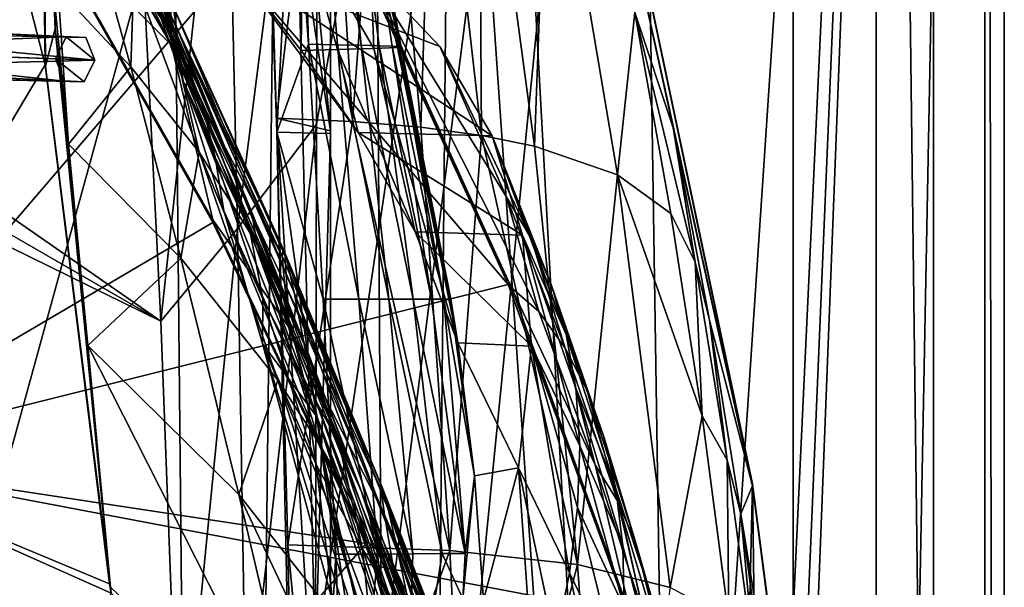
# Model space of a CAD drawing. Header units: metres. Extents: x -1004 to 0, y -808 to 0.
# Tile 104 of 122: x -77 to 0, y -266 to -222. Entities that reach past the tile are written whole.
import ezdxf

# ---------------------------------------------------------------- set-up
doc = ezdxf.new("R2010")
doc.units = ezdxf.units.M

msp = doc.modelspace()

# ---------------------------------------------------------------- linework, layer by layer
at = {"layer": 'top01'}
for points in [[(-5.519217, -35.401562, 163.059708), (-38.838268, -744.103516, 163.059708), (-52.518909, -738.401428, 163.059708)], [(-52.518909, -738.401428, 163.059708), (-52.518909, -65.543846, 163.059708), (-5.519217, -35.401562, 163.059708)], [(-5.519217, -35.401562, 2063.059814), (-52.518909, -65.543846, 2063.059814), (-52.518909, -738.401428, 2063.059814)], [(-38.838268, -744.103516, 2063.059814), (-5.519217, -35.401562, 2063.059814), (-52.518909, -738.401428, 2063.059814)], [(-5.519217, -35.401562, 163.059708), (-35.448151, -746.330383, 163.059708), (-38.838268, -744.103516, 163.059708)], [(-38.838268, -744.103516, 2063.059814), (-35.448151, -746.330383, 2063.059814), (-5.519217, -35.401562, 2063.059814)], [(-33.221333, -749.720459, 163.059708), (-35.448151, -746.330383, 163.059708), (-5.519217, -35.401562, 163.059708)], [(-35.448151, -746.330383, 2063.059814), (-33.221333, -749.720459, 2063.059814), (-5.519217, -35.401562, 2063.059814)], [(-5.519217, -789.40155, 163.059708), (-33.221333, -749.720459, 163.059708), (-5.519217, -35.401562, 163.059708)], [(-5.519217, -35.401562, 2063.059814), (-33.221333, -749.720459, 2063.059814), (-5.519217, -789.40155, 2063.059814)], [(-5.519217, -789.40155, 163.059708), (-5.519217, -35.401562, 163.059708), (-5.519217, -789.40155, 173.920044)], [(-5.519217, -35.401562, 163.059708), (-5.519217, -35.401562, 2063.059814), (-5.519217, -789.40155, 173.920044)], [(-5.519217, -789.40155, 173.920044), (-5.519217, -35.401562, 2063.059814), (-5.519217, -789.40155, 2051.920166)], [(-5.519217, -35.401562, 2063.059814), (-5.519217, -789.40155, 2063.059814), (-5.519217, -789.40155, 2051.920166)], [(-52.518909, -738.401428, 163.059708), (-52.518909, -397.134613, 182.490646), (-52.518909, -65.543846, 163.059708)], [(-52.518909, -397.134613, 182.490646), (-52.518909, -313.811188, 184.444244), (-52.518909, -65.543846, 163.059708)], [(-52.518909, -65.543846, 163.059708), (-52.518909, -313.811188, 184.444244), (-52.518909, -230.718582, 189.861099)], [(-52.518909, -230.718582, 189.861099), (-52.518909, -148.071564, 198.713043), (-52.518909, -65.543846, 163.059708)], [(-52.518909, -65.543846, 2063.059814), (-52.518909, -163.642868, 2029.060913), (-52.518909, -230.515762, 2035.961548)], [(-52.518909, -230.515762, 2035.961548), (-52.518909, -297.582825, 2040.610718), (-52.518909, -65.543846, 2063.059814)], [(-52.518909, -297.582825, 2040.610718), (-52.518909, -364.768219, 2043.003296), (-52.518909, -65.543846, 2063.059814)], [(-52.518909, -65.543846, 2063.059814), (-52.518909, -364.768219, 2043.003296), (-52.518909, -431.996094, 2043.136353)], [(-52.518909, -65.543846, 2063.059814), (-52.518909, -431.996094, 2043.136353), (-52.518909, -738.401428, 2063.059814)], [(-59.636391, -148.182892, 198.698776), (-52.518909, -148.071564, 198.713043), (-56.693977, -230.627045, 189.868988)], [(-52.518909, -148.071564, 198.713043), (-52.518909, -230.718582, 189.861099), (-56.693977, -230.627045, 189.868988)], [(-56.693977, -230.627045, 189.868988), (-54.223328, -223.773712, 216.861618), (-59.636391, -148.182892, 198.698776)], [(-54.223328, -223.773712, 216.861618), (-55.330883, -184.142426, 246.909286), (-59.636391, -148.182892, 198.698776)], [(-61.087505, -576.499146, 1606.941772), (-65.214355, -155.633453, 1606.83374), (-83.119179, -192.971008, 1606.364868)], [(-56.344517, -160.524841, 1607.06604), (-65.214355, -155.633453, 1606.83374), (-61.087505, -576.499146, 1606.941772)], [(-46.821205, -562.338135, 1607.315308), (-56.344517, -160.524841, 1607.06604), (-61.087505, -576.499146, 1606.941772)], [(-49.162487, -166.60463, 1607.254028), (-56.344517, -160.524841, 1607.06604), (-46.821205, -562.338135, 1607.315308)], [(-52.518909, -230.515762, 2035.961548), (-59.017948, -163.148102, 2029.001343), (-57.781006, -196.305557, 2032.71521)], [(-52.518909, -230.515762, 2035.961548), (-52.518909, -163.642868, 2029.060913), (-59.017948, -163.148102, 2029.001343)], [(-43.078049, -174.221146, 1607.413452), (-49.162487, -166.60463, 1607.254028), (-46.821205, -562.338135, 1607.315308)], [(-43.078049, -174.221146, 1607.413452), (-46.821205, -562.338135, 1607.315308), (-24.081987, -448.915588, 1607.910889)], [(-38.620052, -182.838486, 1607.530151), (-43.078049, -174.221146, 1607.413452), (-24.081987, -448.915588, 1607.910889)], [(-24.081987, -448.915588, 1607.910889), (-27.595251, -220.148819, 1607.818848), (-38.620052, -182.838486, 1607.530151)], [(-50.132492, -223.848969, 269.877533), (-55.330883, -184.142426, 246.909286), (-51.968132, -223.81134, 243.332199)], [(-55.330883, -184.142426, 246.909286), (-54.223328, -223.773712, 216.861618), (-51.968132, -223.81134, 243.332199)], [(-53.799156, -184.277512, 299.623077), (-55.330883, -184.142426, 246.909286), (-50.132492, -223.848969, 269.877533)], [(-83.119186, -192.971069, 1566.653564), (-75.284424, -184.567337, 1566.448486), (-74.757896, -225.377197, 1566.434692)], [(-74.727684, -225.482193, 1564.438721), (-75.284424, -184.567337, 1566.448486), (-75.273209, -184.565155, 1564.705811)], [(-74.757896, -225.377197, 1566.434692), (-75.284424, -184.567337, 1566.448486), (-74.727684, -225.482193, 1564.438721)], [(-74.727684, -225.482193, 1564.438721), (-75.273209, -184.565155, 1564.705811), (-74.916039, -200.4319, 1452.43396)], [(-53.632545, -184.412582, 352.519806), (-53.799156, -184.277512, 299.623077), (-47.725903, -223.924225, 323.15625)], [(-47.725903, -223.924225, 323.15625), (-53.799156, -184.277512, 299.623077), (-48.717937, -223.886597, 296.488586)], [(-53.799156, -184.277512, 299.623077), (-50.132492, -223.848969, 269.877533), (-48.717937, -223.886597, 296.488586)], [(-50.696854, -204.273911, 351.129395), (-53.632545, -184.412582, 352.519806), (-47.725903, -223.924225, 323.15625)], [(-74.681694, -187.296432, 1339.741455), (-73.988403, -222.570435, 1452.46936), (-74.916039, -200.4319, 1452.43396)], [(-74.681694, -187.296432, 1339.741455), (-74.584885, -207.290405, 1339.773071), (-73.988403, -222.570435, 1452.46936)], [(-93.052856, -256.108002, 658.90332), (-75.353905, -213.525452, 659.36676), (-83.119179, -192.971008, 659.163452)], [(-83.119179, -192.971008, 1606.364868), (-93.052856, -256.108002, 1606.104736), (-61.087505, -576.499146, 1606.941772)], [(-93.052849, -256.107941, 1566.913696), (-83.119186, -192.971069, 1566.653564), (-74.757896, -225.377197, 1566.434692)], [(-93.052055, -256.101715, 619.916809), (-83.120438, -192.977798, 619.656738), (-60.03743, -217.585892, 619.052307)], [(-56.725868, -229.523438, 2035.875732), (-57.781006, -196.305557, 2032.71521), (-52.836349, -196.75174, 2006.551758)], [(-56.725868, -229.523438, 2035.875732), (-52.518909, -230.515762, 2035.961548), (-57.781006, -196.305557, 2032.71521)], [(-50.804909, -229.783447, 2009.645752), (-56.725868, -229.523438, 2035.875732), (-52.836349, -196.75174, 2006.551758)], [(-52.836349, -196.75174, 2006.551758), (-48.386391, -197.406189, 1980.285522), (-50.804909, -229.783447, 2009.645752)], [(-48.386391, -197.406189, 1980.285522), (-45.480122, -230.235611, 1983.284302), (-50.804909, -229.783447, 2009.645752)], [(-48.386391, -197.406189, 1980.285522), (-44.431797, -198.268723, 1953.928833), (-45.480122, -230.235611, 1983.284302)], [(-44.431797, -198.268723, 1953.928833), (-40.752594, -230.879761, 1956.806641), (-45.480122, -230.235611, 1983.284302)], [(-40.752594, -230.879761, 1956.806641), (-44.431797, -198.268723, 1953.928833), (-40.97134, -199.339172, 1927.494385)], [(-36.621792, -231.715775, 1930.227783), (-40.752594, -230.879761, 1956.806641), (-40.97134, -199.339172, 1927.494385)], [(-40.97134, -199.339172, 1927.494385), (-35.517284, -202.103134, 1874.442505), (-36.621792, -231.715775, 1930.227783)], [(-73.988403, -222.570435, 1452.46936), (-74.727684, -225.482193, 1564.438721), (-74.916039, -200.4319, 1452.43396)], [(-35.517284, -202.103134, 1874.442505), (-30.139606, -233.962784, 1876.826904), (-36.621792, -231.715775, 1930.227783)], [(-30.139606, -233.962784, 1876.826904), (-35.517284, -202.103134, 1874.442505), (-28.794312, -221.290283, 1822.262939)], [(-47.013565, -223.999496, 376.624908), (-50.903202, -204.342819, 377.76178), (-50.696854, -204.273911, 351.129395)], [(-49.498215, -214.259628, 403.900818), (-50.903202, -204.342819, 377.76178), (-47.013565, -223.999496, 376.624908)], [(-47.15744, -223.961868, 349.871399), (-50.696854, -204.273911, 351.129395), (-47.725903, -223.924225, 323.15625)], [(-47.15744, -223.961868, 349.871399), (-47.013565, -223.999496, 376.624908), (-50.696854, -204.273911, 351.129395)], [(-64.905945, -223.850052, 777.909851), (-74.16655, -207.512161, 782.752502), (-75.98156, -205.000458, 774.499878)], [(-75.98156, -205.000458, 774.499878), (-75.367706, -213.345383, 661.310913), (-64.905945, -223.850052, 777.909851)], [(-73.96949, -205.855392, 832.854248), (-74.16655, -207.512161, 782.752502), (-64.905945, -223.850052, 777.909851)], [(-64.968658, -221.549545, 835.97522), (-73.96949, -205.855392, 832.854248), (-64.905945, -223.850052, 777.909851)], [(-74.174255, -219.0168, 1273.244629), (-72.950439, -231.555984, 1370.681274), (-74.584885, -207.290405, 1339.773071)], [(-74.584885, -207.290405, 1339.773071), (-72.950439, -231.555984, 1370.681274), (-73.988403, -222.570435, 1452.46936)], [(-64.86657, -223.091675, 1182.118774), (-69.959854, -211.586655, 1083.3927), (-65.595284, -220.505463, 1132.960938)], [(-69.959854, -211.586655, 1083.3927), (-64.86657, -223.091675, 1182.118774), (-67.842667, -218.464386, 1181.871582)], [(-66.619644, -219.202042, 1037.530762), (-69.728119, -211.758621, 975.920471), (-64.559135, -222.356705, 1008.643982)], [(-64.559135, -222.356705, 1008.643982), (-69.728119, -211.758621, 975.920471), (-64.792534, -220.7939, 951.365112)], [(-75.367706, -213.345383, 661.310913), (-61.705128, -237.458908, 661.914551), (-64.905945, -223.850052, 777.909851)], [(-75.367706, -213.345383, 661.310913), (-75.353905, -213.525452, 659.36676), (-61.705128, -237.458908, 661.914551)], [(-61.692734, -237.660721, 659.724487), (-75.353905, -213.525452, 659.36676), (-93.052856, -256.108002, 658.90332)], [(-75.353905, -213.525452, 659.36676), (-61.692734, -237.660721, 659.724487), (-61.705128, -237.458908, 661.914551)], [(-68.079826, -225.538193, 1278.464844), (-74.174255, -219.0168, 1273.244629), (-71.253662, -214.136566, 1181.624512)], [(-71.253662, -214.136566, 1181.624512), (-67.842667, -218.464386, 1181.871582), (-68.079826, -225.538193, 1278.464844)], [(-54.704426, -214.491684, 510.902863), (-54.818283, -224.262909, 564.288025), (-59.845596, -217.811142, 616.968811)], [(-51.973179, -224.187637, 510.655914), (-54.818283, -224.262909, 564.288025), (-54.704426, -214.491684, 510.902863)], [(-49.135563, -224.112381, 457.023834), (-54.704426, -214.491684, 510.902863), (-49.498215, -214.259628, 403.900818)], [(-49.135563, -224.112381, 457.023834), (-51.973179, -224.187637, 510.655914), (-54.704426, -214.491684, 510.902863)], [(-49.135563, -224.112381, 457.023834), (-49.498215, -214.259628, 403.900818), (-47.29475, -224.037125, 403.407593)], [(-47.29475, -224.037125, 403.407593), (-49.498215, -214.259628, 403.900818), (-47.013565, -223.999496, 376.624908)], [(-27.619541, -220.132599, 1609.994507), (-19.639215, -258.182587, 1610.470947), (-29.054527, -215.364258, 1714.703613)], [(-29.054527, -215.364258, 1714.703613), (-19.639215, -258.182587, 1610.470947), (-25.819025, -230.277863, 1715.249512)], [(-29.054527, -215.364258, 1714.703613), (-25.819025, -230.277863, 1715.249512), (-28.794312, -221.290283, 1822.262939)], [(-67.705238, -216.213501, 1033.103638), (-66.619644, -219.202042, 1037.530762), (-64.795174, -223.453766, 1083.106323)], [(-67.705238, -216.213501, 1033.103638), (-64.795174, -223.453766, 1083.106323), (-65.794785, -220.349823, 1083.177856)], [(-93.052055, -256.101715, 619.916809), (-60.03743, -217.585892, 619.052307), (-38.671581, -242.491882, 618.492798)], [(-38.671581, -242.491882, 618.492798), (-60.03743, -217.585892, 619.052307), (-50.042717, -217.612686, 618.790588)], [(-49.766037, -217.8508, 616.62146), (-59.845596, -217.811142, 616.968811), (-44.011456, -223.943481, 565.104004)], [(-59.845596, -217.811142, 616.968811), (-39.918972, -230.914551, 513.539063), (-44.011456, -223.943481, 565.104004)], [(-59.845596, -217.811142, 616.968811), (-50.352909, -230.658478, 514.704468), (-39.918972, -230.914551, 513.539063)], [(-54.818283, -224.262909, 564.288025), (-50.352909, -230.658478, 514.704468), (-59.845596, -217.811142, 616.968811)], [(-38.671581, -242.491882, 618.492798), (-50.042717, -217.612686, 618.790588), (-38.403587, -242.772812, 616.093445)], [(-38.403587, -242.772812, 616.093445), (-50.042717, -217.612686, 618.790588), (-49.766037, -217.8508, 616.62146)], [(-38.829712, -235.654251, 564.478149), (-36.272415, -244.602173, 590.318176), (-49.766037, -217.8508, 616.62146)], [(-36.272415, -244.602173, 590.318176), (-38.403587, -242.772812, 616.093445), (-49.766037, -217.8508, 616.62146)], [(-49.766037, -217.8508, 616.62146), (-44.011456, -223.943481, 565.104004), (-38.829712, -235.654251, 564.478149)], [(-67.842667, -218.464386, 1181.871582), (-62.762981, -232.177826, 1279.087769), (-68.079826, -225.538193, 1278.464844)], [(-64.86657, -223.091675, 1182.118774), (-62.762981, -232.177826, 1279.087769), (-67.842667, -218.464386, 1181.871582)], [(-72.950439, -231.555984, 1370.681274), (-74.174255, -219.0168, 1273.244629), (-68.079826, -225.538193, 1278.464844)], [(-64.000954, -226.63121, 1083.03479), (-66.619644, -219.202042, 1037.530762), (-64.236031, -225.230896, 1065.612671)], [(-64.236031, -225.230896, 1065.612671), (-66.619644, -219.202042, 1037.530762), (-64.559135, -222.356705, 1008.643982)], [(-66.619644, -219.202042, 1037.530762), (-64.000954, -226.63121, 1083.03479), (-64.795174, -223.453766, 1083.106323)], [(-27.619541, -220.132599, 1609.994507), (-27.595251, -220.148819, 1607.818848), (-19.639215, -258.182587, 1610.470947)], [(-27.595251, -220.148819, 1607.818848), (-19.624281, -258.028748, 1608.027588), (-19.639215, -258.182587, 1610.470947)], [(-19.624281, -258.028748, 1608.027588), (-27.595251, -220.148819, 1607.818848), (-24.081987, -448.915588, 1607.910889)], [(-64.795174, -223.453766, 1083.106323), (-62.536533, -228.453506, 1133.087402), (-65.794785, -220.349823, 1083.177856)], [(-65.794785, -220.349823, 1083.177856), (-62.536533, -228.453506, 1133.087402), (-65.595284, -220.505463, 1132.960938)], [(-62.536533, -228.453506, 1133.087402), (-60.326073, -233.051102, 1182.613037), (-65.595284, -220.505463, 1132.960938)], [(-65.595284, -220.505463, 1132.960938), (-60.326073, -233.051102, 1182.613037), (-62.353035, -227.97049, 1182.365845)], [(-62.353035, -227.97049, 1182.365845), (-64.86657, -223.091675, 1182.118774), (-65.595284, -220.505463, 1132.960938)], [(-64.930359, -220.528458, 893.799927), (-64.968658, -221.549545, 835.97522), (-56.213829, -239.717316, 894.298889)], [(-56.213829, -239.717316, 894.298889), (-55.89949, -240.647949, 951.680603), (-64.930359, -220.528458, 893.799927)], [(-55.89949, -240.647949, 951.680603), (-64.792534, -220.7939, 951.365112), (-64.930359, -220.528458, 893.799927)], [(-64.559135, -222.356705, 1008.643982), (-64.792534, -220.7939, 951.365112), (-55.346619, -243.115356, 1008.777649)], [(-64.792534, -220.7939, 951.365112), (-55.89949, -240.647949, 951.680603), (-55.346619, -243.115356, 1008.777649)], [(-64.968658, -221.549545, 835.97522), (-56.283062, -240.294846, 836.599487), (-56.213829, -239.717316, 894.298889)], [(-64.968658, -221.549545, 835.97522), (-64.905945, -223.850052, 777.909851), (-56.283062, -240.294846, 836.599487)], [(-28.794312, -221.290283, 1822.262939), (-25.987782, -236.975159, 1823.203125), (-30.139606, -233.962784, 1876.826904)], [(-25.819025, -230.277863, 1715.249512), (-24.093586, -240.75116, 1769.477905), (-28.794312, -221.290283, 1822.262939)], [(-24.093586, -240.75116, 1769.477905), (-25.987782, -236.975159, 1823.203125), (-28.794312, -221.290283, 1822.262939)], [(-64.236031, -225.230896, 1065.612671), (-64.559135, -222.356705, 1008.643982), (-54.564983, -247.1586, 1065.625244)], [(-64.559135, -222.356705, 1008.643982), (-55.346619, -243.115356, 1008.777649), (-54.564983, -247.1586, 1065.625244)], [(-69.664886, -266.084503, 1564.066162), (-74.727684, -225.482193, 1564.438721), (-73.988403, -222.570435, 1452.46936)], [(-71.445786, -247.262039, 1467.654785), (-69.664886, -266.084503, 1564.066162), (-73.988403, -222.570435, 1452.46936)], [(-72.950439, -231.555984, 1370.681274), (-71.445786, -247.262039, 1467.654785), (-73.988403, -222.570435, 1452.46936)], [(-62.353035, -227.97049, 1182.365845), (-58.667885, -236.79837, 1231.508057), (-64.86657, -223.091675, 1182.118774)], [(-58.667885, -236.79837, 1231.508057), (-58.246365, -239.360123, 1279.710571), (-64.86657, -223.091675, 1182.118774)], [(-64.86657, -223.091675, 1182.118774), (-58.246365, -239.360123, 1279.710571), (-62.762981, -232.177826, 1279.087769)], [(-64.905945, -223.850052, 777.909851), (-61.705128, -237.458908, 661.914551), (-55.680901, -245.92569, 720.062378)], [(-64.905945, -223.850052, 777.909851), (-56.104706, -242.364822, 778.537842), (-56.283062, -240.294846, 836.599487)], [(-56.104706, -242.364822, 778.537842), (-64.905945, -223.850052, 777.909851), (-55.680901, -245.92569, 720.062378)], [(-64.795174, -223.453766, 1083.106323), (-64.000954, -226.63121, 1083.03479), (-61.513775, -232.578918, 1133.150513)], [(-64.795174, -223.453766, 1083.106323), (-61.513775, -232.578918, 1133.150513), (-62.536533, -228.453506, 1133.087402)], [(-53.091522, -243.634964, 215.256165), (-54.223328, -223.773712, 216.861618), (-56.693977, -230.627045, 189.868988)], [(-51.968132, -223.81134, 243.332199), (-54.223328, -223.773712, 216.861618), (-50.30164, -243.637115, 241.812042)], [(-54.223328, -223.773712, 216.861618), (-53.091522, -243.634964, 215.256165), (-50.30164, -243.637115, 241.812042)], [(-47.965538, -243.639282, 268.448761), (-51.968132, -223.81134, 243.332199), (-50.30164, -243.637115, 241.812042)], [(-50.132492, -223.848969, 269.877533), (-51.968132, -223.81134, 243.332199), (-47.965538, -243.639282, 268.448761)], [(-48.717937, -223.886597, 296.488586), (-50.132492, -223.848969, 269.877533), (-46.084873, -243.641449, 295.156525)], [(-50.132492, -223.848969, 269.877533), (-47.965538, -243.639282, 268.448761), (-46.084873, -243.641449, 295.156525)], [(-42.583755, -247.049744, 412.72525), (-49.135563, -224.112381, 457.023834), (-47.29475, -224.037125, 403.407593)], [(-46.084873, -243.641449, 295.156525), (-44.66119, -243.643616, 321.925568), (-48.717937, -223.886597, 296.488586)], [(-44.66119, -243.643616, 321.925568), (-47.725903, -223.924225, 323.15625), (-48.717937, -223.886597, 296.488586)], [(-43.695637, -243.645767, 348.745941), (-47.725903, -223.924225, 323.15625), (-44.66119, -243.643616, 321.925568)], [(-43.695637, -243.645767, 348.745941), (-47.15744, -223.961868, 349.871399), (-47.725903, -223.924225, 323.15625)], [(-47.29475, -224.037125, 403.407593), (-47.013565, -223.999496, 376.624908), (-43.1427, -243.650101, 402.501221)], [(-42.583755, -247.049744, 412.72525), (-47.29475, -224.037125, 403.407593), (-43.1427, -243.650101, 402.501221)], [(-43.189301, -243.647934, 375.607788), (-47.15744, -223.961868, 349.871399), (-43.695637, -243.645767, 348.745941)], [(-47.013565, -223.999496, 376.624908), (-47.15744, -223.961868, 349.871399), (-43.189301, -243.647934, 375.607788)], [(-43.1427, -243.650101, 402.501221), (-47.013565, -223.999496, 376.624908), (-43.189301, -243.647934, 375.607788)], [(-44.011456, -223.943481, 565.104004), (-36.87492, -238.923447, 538.545532), (-38.829712, -235.654251, 564.478149)], [(-44.011456, -223.943481, 565.104004), (-39.918972, -230.914551, 513.539063), (-36.87492, -238.923447, 538.545532)], [(-50.352909, -230.658478, 514.704468), (-54.818283, -224.262909, 564.288025), (-51.973179, -224.187637, 510.655914)], [(-45.934155, -238.407028, 463.695099), (-51.973179, -224.187637, 510.655914), (-49.135563, -224.112381, 457.023834)], [(-45.934155, -238.407028, 463.695099), (-50.352909, -230.658478, 514.704468), (-51.973179, -224.187637, 510.655914)], [(-42.583755, -247.049744, 412.72525), (-45.934155, -238.407028, 463.695099), (-49.135563, -224.112381, 457.023834)], [(-74.757896, -225.377197, 1566.434692), (-69.749619, -265.843018, 1566.304443), (-93.052849, -256.107941, 1566.913696)], [(-69.749619, -265.843018, 1566.304443), (-74.757896, -225.377197, 1566.434692), (-69.664886, -266.084503, 1564.066162)], [(-69.664886, -266.084503, 1564.066162), (-74.757896, -225.377197, 1566.434692), (-74.727684, -225.482193, 1564.438721)], [(-64.199196, -240.456833, 1374.319824), (-72.950439, -231.555984, 1370.681274), (-68.079826, -225.538193, 1278.464844)], [(-68.079826, -225.538193, 1278.464844), (-62.762981, -232.177826, 1279.087769), (-64.199196, -240.456833, 1374.319824)], [(-54.564983, -247.1586, 1065.625244), (-64.000954, -226.63121, 1083.03479), (-64.236031, -225.230896, 1065.612671)], [(-60.837276, -236.764648, 1133.213501), (-64.000954, -226.63121, 1083.03479), (-53.57111, -252.839172, 1122.270264)], [(-64.000954, -226.63121, 1083.03479), (-54.564983, -247.1586, 1065.625244), (-53.57111, -252.839172, 1122.270264)], [(-64.000954, -226.63121, 1083.03479), (-60.837276, -236.764648, 1133.213501), (-61.513775, -232.578918, 1133.150513)], [(-62.536533, -228.453506, 1133.087402), (-61.513775, -232.578918, 1133.150513), (-58.801285, -238.280746, 1182.860107)], [(-62.536533, -228.453506, 1133.087402), (-58.801285, -238.280746, 1182.860107), (-60.326073, -233.051102, 1182.613037)], [(-60.326073, -233.051102, 1182.613037), (-58.667885, -236.79837, 1231.508057), (-62.353035, -227.97049, 1182.365845)], [(-55.853367, -262.805481, 2038.482666), (-56.725868, -229.523438, 2035.875732), (-50.804909, -229.783447, 2009.645752)], [(-55.853367, -262.805481, 2038.482666), (-52.518909, -297.582825, 2040.610718), (-56.725868, -229.523438, 2035.875732)], [(-52.518909, -297.582825, 2040.610718), (-52.518909, -230.515762, 2035.961548), (-56.725868, -229.523438, 2035.875732)], [(-43.215179, -263.229675, 1985.746338), (-55.853367, -262.805481, 2038.482666), (-50.804909, -229.783447, 2009.645752)], [(-50.804909, -229.783447, 2009.645752), (-45.480122, -230.235611, 1983.284302), (-43.215179, -263.229675, 1985.746338)], [(-45.480122, -230.235611, 1983.284302), (-40.752594, -230.879761, 1956.806641), (-43.215179, -263.229675, 1985.746338)], [(-56.693977, -230.627045, 189.868988), (-52.518909, -230.718582, 189.861099), (-54.875328, -313.773682, 184.445908)], [(-52.107975, -263.531952, 213.839966), (-56.693977, -230.627045, 189.868988), (-54.875328, -313.773682, 184.445908)], [(-52.107975, -263.531952, 213.839966), (-53.091522, -243.634964, 215.256165), (-56.693977, -230.627045, 189.868988)], [(-52.518909, -230.718582, 189.861099), (-52.518909, -313.811188, 184.444244), (-54.875328, -313.773682, 184.445908)], [(-50.352909, -230.658478, 514.704468), (-37.546722, -238.666245, 462.644073), (-39.918972, -230.914551, 513.539063)], [(-50.352909, -230.658478, 514.704468), (-45.934155, -238.407028, 463.695099), (-37.546722, -238.666245, 462.644073)], [(-43.215179, -263.229675, 1985.746338), (-40.752594, -230.879761, 1956.806641), (-33.278763, -264.336273, 1932.462891)], [(-33.278763, -264.336273, 1932.462891), (-40.752594, -230.879761, 1956.806641), (-36.621792, -231.715775, 1930.227783)], [(-39.918972, -230.914551, 513.539063), (-35.316975, -242.500961, 512.705444), (-36.87492, -238.923447, 538.545532)], [(-35.316975, -242.500961, 512.705444), (-39.918972, -230.914551, 513.539063), (-34.158424, -246.386093, 486.960266)], [(-39.918972, -230.914551, 513.539063), (-37.546722, -238.666245, 462.644073), (-34.158424, -246.386093, 486.960266)], [(-19.639215, -258.182587, 1610.470947), (-22.976919, -245.28862, 1715.745117), (-25.819025, -230.277863, 1715.249512)], [(-25.819025, -230.277863, 1715.249512), (-22.976919, -245.28862, 1715.745117), (-24.093586, -240.75116, 1769.477905)], [(-64.199196, -240.456833, 1374.319824), (-71.445786, -247.262039, 1467.654785), (-72.950439, -231.555984, 1370.681274)], [(-30.139606, -233.962784, 1876.826904), (-33.278763, -264.336273, 1932.462891), (-36.621792, -231.715775, 1930.227783)], [(-62.762981, -232.177826, 1279.087769), (-56.629532, -249.963226, 1375.161987), (-64.199196, -240.456833, 1374.319824)], [(-58.246365, -239.360123, 1279.710571), (-53.313782, -255.047226, 1375.58313), (-62.762981, -232.177826, 1279.087769)], [(-62.762981, -232.177826, 1279.087769), (-53.313782, -255.047226, 1375.58313), (-56.629532, -249.963226, 1375.161987)], [(-61.513775, -232.578918, 1133.150513), (-60.837276, -236.764648, 1133.213501), (-57.79034, -243.605713, 1183.1073)], [(-61.513775, -232.578918, 1133.150513), (-57.79034, -243.605713, 1183.1073), (-58.801285, -238.280746, 1182.860107)], [(-58.801285, -238.280746, 1182.860107), (-56.284927, -243.224609, 1231.949829), (-60.326073, -233.051102, 1182.613037)], [(-60.326073, -233.051102, 1182.613037), (-56.284927, -243.224609, 1231.949829), (-58.667885, -236.79837, 1231.508057)], [(-26.04018, -266.124298, 1878.77002), (-33.278763, -264.336273, 1932.462891), (-30.139606, -233.962784, 1876.826904)], [(-23.54521, -252.74469, 1824.050781), (-26.04018, -266.124298, 1878.77002), (-30.139606, -233.962784, 1876.826904)], [(-25.987782, -236.975159, 1823.203125), (-23.54521, -252.74469, 1824.050781), (-30.139606, -233.962784, 1876.826904)], [(-36.87492, -238.923447, 538.545532), (-34.224533, -247.460556, 564.132813), (-38.829712, -235.654251, 564.478149)], [(-34.224533, -247.460556, 564.132813), (-36.272415, -244.602173, 590.318176), (-38.829712, -235.654251, 564.478149)], [(-57.825356, -247.10614, 1176.225342), (-60.837276, -236.764648, 1133.213501), (-53.57111, -252.839172, 1122.270264)], [(-60.837276, -236.764648, 1133.213501), (-57.825356, -247.10614, 1176.225342), (-57.79034, -243.605713, 1183.1073)], [(-56.284927, -243.224609, 1231.949829), (-54.587883, -246.980789, 1280.333496), (-58.667885, -236.79837, 1231.508057)], [(-58.667885, -236.79837, 1231.508057), (-54.587883, -246.980789, 1280.333496), (-58.246365, -239.360123, 1279.710571)], [(-25.987782, -236.975159, 1823.203125), (-24.093586, -240.75116, 1769.477905), (-23.54521, -252.74469, 1824.050781)], [(-49.735336, -262.684235, 660.037598), (-61.692734, -237.660721, 659.724487), (-93.052856, -256.108002, 658.90332)], [(-61.705128, -237.458908, 661.914551), (-49.762966, -262.467957, 662.447754), (-55.680901, -245.92569, 720.062378)], [(-61.705128, -237.458908, 661.914551), (-61.692734, -237.660721, 659.724487), (-49.762966, -262.467957, 662.447754)], [(-61.692734, -237.660721, 659.724487), (-49.735336, -262.684235, 660.037598), (-49.762966, -262.467957, 662.447754)], [(-58.801285, -238.280746, 1182.860107), (-57.79034, -243.605713, 1183.1073), (-54.605247, -249.831207, 1232.391602)], [(-58.801285, -238.280746, 1182.860107), (-54.605247, -249.831207, 1232.391602), (-56.284927, -243.224609, 1231.949829)], [(-45.934155, -238.407028, 463.695099), (-36.858814, -247.317062, 411.648315), (-37.546722, -238.666245, 462.644073)], [(-45.934155, -238.407028, 463.695099), (-42.583755, -247.049744, 412.72525), (-36.858814, -247.317062, 411.648315)], [(-34.158424, -246.386093, 486.960266), (-37.546722, -238.666245, 462.644073), (-33.402081, -250.578094, 461.312286)], [(-37.546722, -238.666245, 462.644073), (-33.091766, -255.075836, 435.765167), (-33.402081, -250.578094, 461.312286)], [(-37.546722, -238.666245, 462.644073), (-36.858814, -247.317062, 411.648315), (-33.091766, -255.075836, 435.765167)], [(-54.587883, -246.980789, 1280.333496), (-50.152493, -258.506287, 1328.794556), (-58.246365, -239.360123, 1279.710571)], [(-58.246365, -239.360123, 1279.710571), (-50.152493, -258.506287, 1328.794556), (-47.68391, -265.767059, 1376.425293)], [(-47.68391, -265.767059, 1376.425293), (-50.328129, -260.322784, 1376.00415), (-58.246365, -239.360123, 1279.710571)], [(-50.328129, -260.322784, 1376.00415), (-53.313782, -255.047226, 1375.58313), (-58.246365, -239.360123, 1279.710571)], [(-35.316975, -242.500961, 512.705444), (-32.540817, -250.717606, 538.051392), (-36.87492, -238.923447, 538.545532)], [(-32.540817, -250.717606, 538.051392), (-34.224533, -247.460556, 564.132813), (-36.87492, -238.923447, 538.545532)], [(-56.213829, -239.717316, 894.298889), (-56.283062, -240.294846, 836.599487), (-48.46682, -258.366547, 894.723267)], [(-48.46682, -258.366547, 894.723267), (-48.01685, -260.019928, 951.948608), (-56.213829, -239.717316, 894.298889)], [(-48.01685, -260.019928, 951.948608), (-55.89949, -240.647949, 951.680603), (-56.213829, -239.717316, 894.298889)], [(-59.659733, -258.866333, 1469.44043), (-71.445786, -247.262039, 1467.654785), (-64.199196, -240.456833, 1374.319824)], [(-56.629532, -249.963226, 1375.161987), (-59.659733, -258.866333, 1469.44043), (-64.199196, -240.456833, 1374.319824)], [(-56.283062, -240.294846, 836.599487), (-48.563957, -258.519989, 837.130737), (-48.46682, -258.366547, 894.723267)], [(-56.283062, -240.294846, 836.599487), (-56.104706, -242.364822, 778.537842), (-48.563957, -258.519989, 837.130737)], [(-55.346619, -243.115356, 1008.777649), (-55.89949, -240.647949, 951.680603), (-47.222858, -263.523956, 1008.890869)], [(-55.89949, -240.647949, 951.680603), (-48.01685, -260.019928, 951.948608), (-47.222858, -263.523956, 1008.890869)], [(-22.976919, -245.28862, 1715.745117), (-21.604971, -256.204895, 1770.129639), (-24.093586, -240.75116, 1769.477905)], [(-24.093586, -240.75116, 1769.477905), (-21.604971, -256.204895, 1770.129639), (-23.54521, -252.74469, 1824.050781)], [(-29.281204, -268.184784, 618.246887), (-93.052055, -256.101715, 619.916809), (-38.671581, -242.491882, 618.492798)], [(-56.104706, -242.364822, 778.537842), (-48.304939, -260.457062, 779.072327), (-48.563957, -258.519989, 837.130737)], [(-56.104706, -242.364822, 778.537842), (-55.680901, -245.92569, 720.062378), (-48.304939, -260.457062, 779.072327)], [(-29.281204, -268.184784, 618.246887), (-38.671581, -242.491882, 618.492798), (-29.050432, -268.516479, 615.648254)], [(-29.050432, -268.516479, 615.648254), (-38.671581, -242.491882, 618.492798), (-38.403587, -242.772812, 616.093445)], [(-34.158424, -246.386093, 486.960266), (-31.226381, -254.372192, 512.078308), (-35.316975, -242.500961, 512.705444)], [(-31.226381, -254.372192, 512.078308), (-32.540817, -250.717606, 538.051392), (-35.316975, -242.500961, 512.705444)], [(-54.605247, -249.831207, 1232.391602), (-51.836456, -254.931305, 1280.956421), (-56.284927, -243.224609, 1231.949829)], [(-56.284927, -243.224609, 1231.949829), (-51.836456, -254.931305, 1280.956421), (-54.587883, -246.980789, 1280.333496)], [(-54.564983, -247.1586, 1065.625244), (-55.346619, -243.115356, 1008.777649), (-46.097923, -268.93927, 1065.63562)], [(-55.346619, -243.115356, 1008.777649), (-47.222858, -263.523956, 1008.890869), (-46.097923, -268.93927, 1065.63562)], [(-31.893585, -256.56134, 590.153748), (-29.050432, -268.516479, 615.648254), (-38.403587, -242.772812, 616.093445)], [(-36.272415, -244.602173, 590.318176), (-31.893585, -256.56134, 590.153748), (-38.403587, -242.772812, 616.093445)], [(-57.79034, -243.605713, 1183.1073), (-57.825356, -247.10614, 1176.225342), (-53.643684, -256.535156, 1232.833496)], [(-57.79034, -243.605713, 1183.1073), (-53.643684, -256.535156, 1232.833496), (-54.605247, -249.831207, 1232.391602)], [(-50.30164, -243.637115, 241.812042), (-53.091522, -243.634964, 215.256165), (-48.862041, -263.514923, 240.471069)], [(-53.091522, -243.634964, 215.256165), (-52.107975, -263.531952, 213.839966), (-48.862041, -263.514923, 240.471069)], [(-46.10006, -263.497894, 267.188416), (-47.965538, -243.639282, 268.448761), (-50.30164, -243.637115, 241.812042)], [(-48.862041, -263.514923, 240.471069), (-46.10006, -263.497894, 267.188416), (-50.30164, -243.637115, 241.812042)], [(-46.084873, -243.641449, 295.156525), (-47.965538, -243.639282, 268.448761), (-43.823803, -263.480865, 293.981537)], [(-47.965538, -243.639282, 268.448761), (-46.10006, -263.497894, 267.188416), (-43.823803, -263.480865, 293.981537)], [(-43.823803, -263.480865, 293.981537), (-42.034916, -263.463837, 320.839935), (-46.084873, -243.641449, 295.156525)], [(-42.034916, -263.463837, 320.839935), (-44.66119, -243.643616, 321.925568), (-46.084873, -243.641449, 295.156525)], [(-42.034916, -263.463837, 320.839935), (-43.695637, -243.645767, 348.745941), (-44.66119, -243.643616, 321.925568)], [(-41.285904, -257.427216, 357.559021), (-43.695637, -243.645767, 348.745941), (-42.034916, -263.463837, 320.839935)], [(-41.285904, -257.427216, 357.559021), (-43.189301, -243.647934, 375.607788), (-43.695637, -243.645767, 348.745941)], [(-43.1427, -243.650101, 402.501221), (-43.189301, -243.647934, 375.607788), (-41.285904, -257.427216, 357.559021)], [(-42.583755, -247.049744, 412.72525), (-43.1427, -243.650101, 402.501221), (-41.285904, -257.427216, 357.559021)], [(-36.272415, -244.602173, 590.318176), (-34.224533, -247.460556, 564.132813), (-31.893585, -256.56134, 590.153748)], [(-22.976919, -245.28862, 1715.745117), (-19.639215, -258.182587, 1610.470947), (-20.53001, -260.386627, 1716.190674)], [(-22.976919, -245.28862, 1715.745117), (-20.53001, -260.386627, 1716.190674), (-21.604971, -256.204895, 1770.129639)], [(-55.680901, -245.92569, 720.062378), (-49.762966, -262.467957, 662.447754), (-47.692608, -264.177826, 720.439819)], [(-55.680901, -245.92569, 720.062378), (-47.692608, -264.177826, 720.439819), (-48.304939, -260.457062, 779.072327)], [(-51.005367, -269.313904, 1234.981567), (-57.825356, -247.10614, 1176.225342), (-52.380833, -260.213196, 1178.73584)], [(-52.380833, -260.213196, 1178.73584), (-57.825356, -247.10614, 1176.225342), (-53.57111, -252.839172, 1122.270264)], [(-52.346703, -267.292023, 1246.16333), (-57.825356, -247.10614, 1176.225342), (-51.005367, -269.313904, 1234.981567)], [(-57.825356, -247.10614, 1176.225342), (-52.346703, -267.292023, 1246.16333), (-53.643684, -256.535156, 1232.833496)], [(-51.836456, -254.931305, 1280.956421), (-50.152493, -258.506287, 1328.794556), (-54.587883, -246.980789, 1280.333496)], [(-42.583755, -247.049744, 412.72525), (-37.877987, -256.790466, 361.047852), (-36.858814, -247.317062, 411.648315)], [(-42.583755, -247.049744, 412.72525), (-41.285904, -257.427216, 357.559021), (-37.877987, -256.790466, 361.047852)], [(-33.402081, -250.578094, 461.312286), (-30.286097, -258.422943, 486.218231), (-34.158424, -246.386093, 486.960266)], [(-30.286097, -258.422943, 486.218231), (-31.226381, -254.372192, 512.078308), (-34.158424, -246.386093, 486.960266)], [(-69.664886, -266.084503, 1564.066162), (-71.445786, -247.262039, 1467.654785), (-54.585857, -280.519836, 1563.484619)], [(-71.445786, -247.262039, 1467.654785), (-59.659733, -258.866333, 1469.44043), (-54.585857, -280.519836, 1563.484619)], [(-53.57111, -252.839172, 1122.270264), (-54.564983, -247.1586, 1065.625244), (-44.664211, -276.362335, 1122.279053)], [(-54.564983, -247.1586, 1065.625244), (-46.097923, -268.93927, 1065.63562), (-44.664211, -276.362335, 1122.279053)], [(-36.858814, -247.317062, 411.648315), (-37.877987, -256.790466, 361.047852), (-33.890087, -264.981201, 384.991852)], [(-36.858814, -247.317062, 411.648315), (-33.25721, -259.877502, 410.323669), (-33.091766, -255.075836, 435.765167)], [(-33.25721, -259.877502, 410.323669), (-36.858814, -247.317062, 411.648315), (-33.890087, -264.981201, 384.991852)], [(-34.224533, -247.460556, 564.132813), (-30.125179, -259.411316, 563.822021), (-31.893585, -256.56134, 590.153748)], [(-30.125179, -259.411316, 563.822021), (-34.224533, -247.460556, 564.132813), (-32.540817, -250.717606, 538.051392)], [(-49.540443, -271.749573, 1470.142578), (-59.659733, -258.866333, 1469.44043), (-56.629532, -249.963226, 1375.161987)], [(-53.313782, -255.047226, 1375.58313), (-49.540443, -271.749573, 1470.142578), (-56.629532, -249.963226, 1375.161987)], [(-54.605247, -249.831207, 1232.391602), (-53.643684, -256.535156, 1232.833496), (-50.020172, -263.096344, 1281.579346)], [(-51.836456, -254.931305, 1280.956421), (-54.605247, -249.831207, 1232.391602), (-50.020172, -263.096344, 1281.579346)], [(-33.091766, -255.075836, 435.765167), (-29.725332, -262.868469, 460.475372), (-33.402081, -250.578094, 461.312286)], [(-29.725332, -262.868469, 460.475372), (-30.286097, -258.422943, 486.218231), (-33.402081, -250.578094, 461.312286)], [(-32.540817, -250.717606, 538.051392), (-31.226381, -254.372192, 512.078308), (-28.692146, -262.739746, 537.606567)], [(-28.692146, -262.739746, 537.606567), (-30.125179, -259.411316, 563.822021), (-32.540817, -250.717606, 538.051392)], [(-42.942955, -285.881592, 1178.865479), (-53.57111, -252.839172, 1122.270264), (-44.664211, -276.362335, 1122.279053)], [(-52.380833, -260.213196, 1178.73584), (-53.57111, -252.839172, 1122.270264), (-42.942955, -285.881592, 1178.865479)], [(-21.467585, -268.592438, 1824.805908), (-26.04018, -266.124298, 1878.77002), (-23.54521, -252.74469, 1824.050781)], [(-21.604971, -256.204895, 1770.129639), (-21.467585, -268.592438, 1824.805908), (-23.54521, -252.74469, 1824.050781)], [(-31.226381, -254.372192, 512.078308), (-27.601799, -266.545013, 511.513611), (-28.692146, -262.739746, 537.606567)], [(-27.601799, -266.545013, 511.513611), (-31.226381, -254.372192, 512.078308), (-30.286097, -258.422943, 486.218231)], [(-50.328129, -260.322784, 1376.00415), (-45.160603, -278.669312, 1470.49353), (-53.313782, -255.047226, 1375.58313)], [(-45.160603, -278.669312, 1470.49353), (-49.540443, -271.749573, 1470.142578), (-53.313782, -255.047226, 1375.58313)], [(-50.152493, -258.506287, 1328.794556), (-51.836456, -254.931305, 1280.956421), (-47.029964, -268.157349, 1329.559448)], [(-47.029964, -268.157349, 1329.559448), (-51.836456, -254.931305, 1280.956421), (-50.020172, -263.096344, 1281.579346)], [(-33.25721, -259.877502, 410.323669), (-29.628378, -267.706573, 434.856842), (-33.091766, -255.075836, 435.765167)], [(-29.628378, -267.706573, 434.856842), (-29.725332, -262.868469, 460.475372), (-33.091766, -255.075836, 435.765167)], [(-93.052849, -256.107941, 1566.913696), (-69.620766, -266.557098, 1566.300171), (-99.483429, -319.897003, 1567.082153)], [(-93.052856, -256.108002, 658.90332), (-99.483429, -319.897003, 658.734924), (-49.735336, -262.684235, 660.037598)], [(-93.052856, -256.108002, 1606.104736), (-99.483429, -319.897003, 1605.936401), (-61.087505, -576.499146, 1606.941772)], [(-99.483376, -319.896332, 620.085205), (-93.052055, -256.101715, 619.916809), (-29.281204, -268.184784, 618.246887)], [(-69.749619, -265.843018, 1566.304443), (-69.620766, -266.557098, 1566.300171), (-93.052849, -256.107941, 1566.913696)], [(-20.53001, -260.386627, 1716.190674), (-19.502075, -271.739014, 1770.708984), (-21.604971, -256.204895, 1770.129639)], [(-19.502075, -271.739014, 1770.708984), (-21.467585, -268.592438, 1824.805908), (-21.604971, -256.204895, 1770.129639)], [(-53.643684, -256.535156, 1232.833496), (-52.346703, -267.292023, 1246.16333), (-49.157406, -271.358582, 1282.202271)], [(-53.643684, -256.535156, 1232.833496), (-49.157406, -271.358582, 1282.202271), (-50.020172, -263.096344, 1281.579346)], [(-41.285904, -257.427216, 357.559021), (-40.60178, -267.103821, 310.739471), (-37.877987, -256.790466, 361.047852)], [(-37.877987, -256.790466, 361.047852), (-40.60178, -267.103821, 310.739471), (-36.519356, -276.086609, 334.670044)], [(-33.890087, -264.981201, 384.991852), (-37.877987, -256.790466, 361.047852), (-34.980984, -270.384888, 359.773071)], [(-37.877987, -256.790466, 361.047852), (-36.519356, -276.086609, 334.670044), (-34.980984, -270.384888, 359.773071)], [(-30.125179, -259.411316, 563.822021), (-28.002665, -268.608337, 590.007629), (-31.893585, -256.56134, 590.153748)], [(-28.002665, -268.608337, 590.007629), (-29.050432, -268.516479, 615.648254), (-31.893585, -256.56134, 590.153748)], [(-41.285904, -257.427216, 357.559021), (-42.20372, -267.011475, 311.046143), (-40.60178, -267.103821, 310.739471)], [(-42.20372, -267.011475, 311.046143), (-41.285904, -257.427216, 357.559021), (-42.034916, -263.463837, 320.839935)], [(-50.152493, -258.506287, 1328.794556), (-45.392467, -271.357147, 1376.846436), (-47.68391, -265.767059, 1376.425293)], [(-45.392467, -271.357147, 1376.846436), (-50.152493, -258.506287, 1328.794556), (-47.029964, -268.157349, 1329.559448)], [(-48.46682, -258.366547, 894.723267), (-48.563957, -258.519989, 837.130737), (-41.191303, -276.954468, 895.072998)], [(-48.563957, -258.519989, 837.130737), (-41.327446, -276.694855, 837.568848), (-41.191303, -276.954468, 895.072998)], [(-48.563957, -258.519989, 837.130737), (-48.304939, -260.457062, 779.072327), (-41.327446, -276.694855, 837.568848)], [(-41.191303, -276.954468, 895.072998), (-40.6782, -279.364258, 952.169128), (-48.46682, -258.366547, 894.723267)], [(-40.6782, -279.364258, 952.169128), (-48.01685, -260.019928, 951.948608), (-48.46682, -258.366547, 894.723267)], [(-26.477728, -275.578156, 459.721252), (-30.286097, -258.422943, 486.218231), (-29.725332, -262.868469, 460.475372)], [(-26.477728, -275.578156, 459.721252), (-27.601799, -266.545013, 511.513611), (-30.286097, -258.422943, 486.218231)], [(-17.590122, -413.033936, 1608.080688), (-19.624281, -258.028748, 1608.027588), (-24.081987, -448.915588, 1607.910889)], [(-19.639215, -258.182587, 1610.470947), (-14.6315, -296.737854, 1610.802612), (-20.53001, -260.386627, 1716.190674)], [(-19.639215, -258.182587, 1610.470947), (-19.624281, -258.028748, 1608.027588), (-14.6315, -296.737854, 1610.802612)], [(-19.624281, -258.028748, 1608.027588), (-14.577818, -296.740875, 1608.159668), (-14.6315, -296.737854, 1610.802612)], [(-14.577818, -296.740875, 1608.159668), (-19.624281, -258.028748, 1608.027588), (-17.590122, -413.033936, 1608.080688)], [(-54.585857, -280.519836, 1563.484619), (-59.659733, -258.866333, 1469.44043), (-41.617542, -297.123138, 1562.973877)], [(-59.659733, -258.866333, 1469.44043), (-49.540443, -271.749573, 1470.142578), (-41.617542, -297.123138, 1562.973877)], [(-47.222858, -263.523956, 1008.890869), (-48.01685, -260.019928, 951.948608), (-39.79879, -283.980835, 1008.983704)], [(-48.01685, -260.019928, 951.948608), (-40.6782, -279.364258, 952.169128), (-39.79879, -283.980835, 1008.983704)], [(-33.890087, -264.981201, 384.991852), (-30.052498, -272.933838, 409.371735), (-33.25721, -259.877502, 410.323669)], [(-30.052498, -272.933838, 409.371735), (-29.628378, -267.706573, 434.856842), (-33.25721, -259.877502, 410.323669)], [(-28.692146, -262.739746, 537.606567), (-26.496058, -271.531952, 563.545837), (-30.125179, -259.411316, 563.822021)], [(-26.496058, -271.531952, 563.545837), (-28.002665, -268.608337, 590.007629), (-30.125179, -259.411316, 563.822021)], [(-45.716122, -283.329407, 1235.151611), (-51.005367, -269.313904, 1234.981567), (-52.380833, -260.213196, 1178.73584)], [(-45.716122, -283.329407, 1235.151611), (-52.380833, -260.213196, 1178.73584), (-42.942955, -285.881592, 1178.865479)], [(-47.68391, -265.767059, 1376.425293), (-41.260124, -285.863892, 1470.844604), (-50.328129, -260.322784, 1376.00415)], [(-41.260124, -285.863892, 1470.844604), (-45.160603, -278.669312, 1470.49353), (-50.328129, -260.322784, 1376.00415)], [(-48.304939, -260.457062, 779.072327), (-41.082603, -278.556091, 779.513306), (-41.327446, -276.694855, 837.568848)], [(-48.304939, -260.457062, 779.072327), (-47.692608, -264.177826, 720.439819), (-41.082603, -278.556091, 779.513306)], [(-14.6315, -296.737854, 1610.802612), (-18.479721, -275.561981, 1716.585938), (-20.53001, -260.386627, 1716.190674)], [(-18.479721, -275.561981, 1716.585938), (-19.502075, -271.739014, 1770.708984), (-20.53001, -260.386627, 1716.190674)], [(-49.762966, -262.467957, 662.447754), (-39.578602, -288.24295, 662.90564), (-47.692608, -264.177826, 720.439819)], [(-49.762966, -262.467957, 662.447754), (-49.735336, -262.684235, 660.037598), (-39.578602, -288.24295, 662.90564)], [(-99.483429, -319.897003, 658.734924), (-39.553356, -288.48175, 660.30426), (-49.735336, -262.684235, 660.037598)], [(-55.164421, -296.155396, 2040.5354), (-55.853367, -262.805481, 2038.482666), (-43.215179, -263.229675, 1985.746338)], [(-52.518909, -297.582825, 2040.610718), (-55.853367, -262.805481, 2038.482666), (-55.164421, -296.155396, 2040.5354)], [(-41.593971, -296.378204, 1987.670532), (-55.164421, -296.155396, 2040.5354), (-43.215179, -263.229675, 1985.746338)], [(-50.020172, -263.096344, 1281.579346), (-49.157406, -271.358582, 1282.202271), (-45.105198, -278.059906, 1330.324463)], [(-45.105198, -278.059906, 1330.324463), (-47.029964, -268.157349, 1329.559448), (-50.020172, -263.096344, 1281.579346)], [(-49.735336, -262.684235, 660.037598), (-39.553356, -288.48175, 660.30426), (-39.578602, -288.24295, 662.90564)], [(-41.593971, -296.378204, 1987.670532), (-43.215179, -263.229675, 1985.746338), (-33.278763, -264.336273, 1932.462891)], [(-29.628378, -267.706573, 434.856842), (-26.477728, -275.578156, 459.721252), (-29.725332, -262.868469, 460.475372)], [(-27.601799, -266.545013, 511.513611), (-25.297239, -275.003876, 537.21106), (-28.692146, -262.739746, 537.606567)], [(-25.297239, -275.003876, 537.21106), (-26.496058, -271.531952, 563.545837), (-28.692146, -262.739746, 537.606567)], [(-51.177704, -290.271393, 210.920059), (-52.107975, -263.531952, 213.839966), (-54.875328, -313.773682, 184.445908)], [(-48.862041, -263.514923, 240.471069), (-52.107975, -263.531952, 213.839966), (-51.177704, -290.271393, 210.920059)], [(-46.655979, -281.189148, 248.195709), (-48.862041, -263.514923, 240.471069), (-51.177704, -290.271393, 210.920059)], [(-46.10006, -263.497894, 267.188416), (-48.862041, -263.514923, 240.471069), (-46.655979, -281.189148, 248.195709)], [(-46.097923, -268.93927, 1065.63562), (-47.222858, -263.523956, 1008.890869), (-38.568893, -290.882813, 1065.643799)], [(-47.222858, -263.523956, 1008.890869), (-39.79879, -283.980835, 1008.983704), (-38.568893, -290.882813, 1065.643799)], [(-43.823803, -263.480865, 293.981537), (-46.10006, -263.497894, 267.188416), (-46.655979, -281.189148, 248.195709)], [(-46.655979, -281.189148, 248.195709), (-42.20372, -267.011475, 311.046143), (-43.823803, -263.480865, 293.981537)], [(-42.20372, -267.011475, 311.046143), (-42.034916, -263.463837, 320.839935), (-43.823803, -263.480865, 293.981537)], [(-47.692608, -264.177826, 720.439819), (-39.578602, -288.24295, 662.90564), (-40.460197, -282.539459, 720.751343)], [(-47.692608, -264.177826, 720.439819), (-40.460197, -282.539459, 720.751343), (-41.082603, -278.556091, 779.513306)], [(-30.946144, -297.176544, 1934.199341), (-41.593971, -296.378204, 1987.670532), (-33.278763, -264.336273, 1932.462891)], [(-33.278763, -264.336273, 1932.462891), (-26.04018, -266.124298, 1878.77002), (-30.946144, -297.176544, 1934.199341)], [(-34.980984, -270.384888, 359.773071), (-30.981916, -278.546509, 384.027832), (-33.890087, -264.981201, 384.991852)], [(-30.981916, -278.546509, 384.027832), (-30.052498, -272.933838, 409.371735), (-33.890087, -264.981201, 384.991852)], [(-69.620766, -266.557098, 1566.300171), (-69.749619, -265.843018, 1566.304443), (-69.664886, -266.084503, 1564.066162)], [(-54.585857, -280.519836, 1563.484619), (-69.620766, -266.557098, 1566.300171), (-69.664886, -266.084503, 1564.066162)], [(-40.327145, -285.510986, 1424.444946), (-37.855991, -293.298676, 1471.195679), (-47.68391, -265.767059, 1376.425293)], [(-37.855991, -293.298676, 1471.195679), (-41.260124, -285.863892, 1470.844604), (-47.68391, -265.767059, 1376.425293)], [(-47.68391, -265.767059, 1376.425293), (-45.392467, -271.357147, 1376.846436), (-40.327145, -285.510986, 1424.444946)]]:
    msp.add_3dface(points, dxfattribs=at)
at = {"layer": 'top0123411'}
for points in [[(-0.000011, -804.032166), (-10, -10), (0, 0)], [(0, 0), (-1.527202, -1.527202, 175), (-0.000011, -804.032166)], [(-16.461397, -20.921553, 175), (-16.461384, -783.110596, 175), (-1.527202, -1.527202, 175)], [(-1.527202, -1.527202, 175), (-16.461384, -783.110596, 175), (-1.527213, -802.504944, 175)], [(-1.527202, -1.527202, 175), (-1.527213, -802.504944, 175), (-0.000011, -804.032166)], [(-10, -10, 90), (-502.018646, -625.846375, 90), (-994.037292, -10, 90)], [(-494.003571, -626.560364, 90), (-502.018646, -625.846375, 90), (-10, -10, 90)], [(-485.779327, -628.854126, 90), (-494.003571, -626.560364, 90), (-10, -10, 90)], [(-477.800262, -632.855408, 90), (-485.779327, -628.854126, 90), (-10, -10, 90)], [(-10, -10, 90), (-470.61264, -638.481506, 90), (-477.800262, -632.855408, 90)], [(-217.024689, -763.271118, 90), (-470.61264, -638.481506, 90), (-10, -10, 90)], [(-10.00001, -794.032166, 90), (-217.024689, -763.271118, 90), (-10, -10, 90)], [(-10.00001, -794.032166), (-10, -10), (-0.000011, -804.032166)], [(-10, -10, 90), (-10, -10), (-10.00001, -794.032166, 90)], [(-10, -10), (-10.00001, -794.032166), (-10.00001, -794.032166, 90)], [(-53.739807, -314.006897, 163.059708), (-53.781029, -397.188965, 163.059708), (-16.461397, -20.921553, 163.059708)], [(-16.461397, -20.921553, 163.059708), (-53.781029, -397.188965, 163.059708), (-16.461384, -783.110596, 163.059708)], [(-53.681244, -271.463379, 163.059708), (-53.739807, -314.006897, 163.059708), (-16.461397, -20.921553, 163.059708)], [(-16.461397, -20.921553, 163.059708), (-53.600178, -229.999771, 163.059708), (-53.681244, -271.463379, 163.059708)], [(-53.498283, -188.771317, 163.059708), (-53.600178, -229.999771, 163.059708), (-16.461397, -20.921553, 163.059708)], [(-16.461397, -20.921553, 175), (-16.461397, -20.921553, 163.059708), (-16.461384, -783.110596, 175)], [(-16.461397, -20.921553, 163.059708), (-16.461384, -783.110596, 163.059708), (-16.461384, -783.110596, 175)], [(-310.910522, -74.838074, 118.716759), (-357.917725, -76.72718, 118.683784), (-65.746979, -245.352539, 115.740417)], [(-67.634972, -207.468338, 116.401688), (-310.910522, -74.838074, 118.716759), (-65.746979, -245.352539, 115.740417)], [(-65.746979, -245.352539, 115.740417), (-357.917725, -76.72718, 118.683784), (-406.245697, -78.120522, 118.659462)], [(-406.245697, -78.120522, 118.659462), (-490.16217, -606.131226, 109.443001), (-63.32338, -322.340668, 114.396584)], [(-63.32338, -322.340668, 114.396584), (-64.29863, -283.87738, 115.067963), (-406.245697, -78.120522, 118.659462)], [(-64.29863, -283.87738, 115.067963), (-65.746979, -245.352539, 115.740417), (-406.245697, -78.120522, 118.659462)], [(-59.760098, -238.144302, 139.017029), (-53.498283, -188.771317, 163.059708), (-60.643456, -198.384567, 139.457809)], [(-53.600178, -229.999771, 163.059708), (-53.498283, -188.771317, 163.059708), (-59.760098, -238.144302, 139.017029)], [(-67.634972, -207.468338, 116.401688), (-65.746979, -245.352539, 115.740417), (-60.643456, -198.384567, 139.457809)], [(-60.643456, -198.384567, 139.457809), (-65.746979, -245.352539, 115.740417), (-59.760098, -238.144302, 139.017029)], [(-59.088875, -277.911133, 138.605972), (-53.600178, -229.999771, 163.059708), (-59.760098, -238.144302, 139.017029)], [(-53.681244, -271.463379, 163.059708), (-53.600178, -229.999771, 163.059708), (-59.088875, -277.911133, 138.605972)], [(-65.746979, -245.352539, 115.740417), (-64.29863, -283.87738, 115.067963), (-59.760098, -238.144302, 139.017029)], [(-59.760098, -238.144302, 139.017029), (-64.29863, -283.87738, 115.067963), (-59.088875, -277.911133, 138.605972)]]:
    msp.add_3dface(points, dxfattribs=at)
at = {"layer": 'top0123416'}
for points in [[(-96.710159, -224.105179, 1626.829102), (-94.841064, -222.169235, 1627.794922), (-73.132118, -223.195435, 1600.340576)], [(-73.132118, -223.195435, 1600.340576), (-94.841064, -222.169235, 1627.794922), (-71.600967, -223.248901, 1601.626099)], [(-94.841064, -222.169235, 1627.794922), (-93.909744, -222.7883, 1628.860718), (-71.600967, -223.248901, 1601.626099)], [(-73.958145, -224.899704, 1599.697754), (-96.710159, -224.105179, 1626.829102), (-73.132118, -223.195435, 1600.340576)], [(-71.600967, -223.248901, 1601.626099), (-93.909744, -222.7883, 1628.860718), (-70.895836, -225.006638, 1602.268921)], [(-93.909744, -222.7883, 1628.860718), (-93.647842, -224.212112, 1629.400146), (-70.895836, -225.006638, 1602.268921)], [(-73.132118, -223.195435, 1600.340576), (-70.895836, -225.006638, 1602.268921), (-73.958145, -224.899704, 1599.697754)], [(-73.132118, -223.195435, 1600.340576), (-71.600967, -223.248901, 1601.626099), (-70.895836, -225.006638, 1602.268921)], [(-73.958145, -224.899704, 1599.697754), (-73.253014, -226.657425, 1600.340576), (-96.710159, -224.105179, 1626.829102)], [(-73.253014, -226.657425, 1600.340576), (-94.980675, -226.166748, 1627.794922), (-96.710159, -224.105179, 1626.829102)], [(-70.895836, -225.006638, 1602.268921), (-93.647842, -224.212112, 1629.400146), (-94.008537, -225.614105, 1628.860718)], [(-71.721863, -226.710892, 1601.626099), (-94.008537, -225.614105, 1628.860718), (-94.980675, -226.166748, 1627.794922)], [(-71.721863, -226.710892, 1601.626099), (-70.895836, -225.006638, 1602.268921), (-94.008537, -225.614105, 1628.860718)], [(-70.895836, -225.006638, 1602.268921), (-71.721863, -226.710892, 1601.626099), (-73.958145, -224.899704, 1599.697754)], [(-73.958145, -224.899704, 1599.697754), (-71.721863, -226.710892, 1601.626099), (-73.253014, -226.657425, 1600.340576)], [(-73.253014, -226.657425, 1600.340576), (-71.721863, -226.710892, 1601.626099), (-94.980675, -226.166748, 1627.794922)]]:
    msp.add_3dface(points, dxfattribs=at)

doc.saveas('drawing.dxf')
